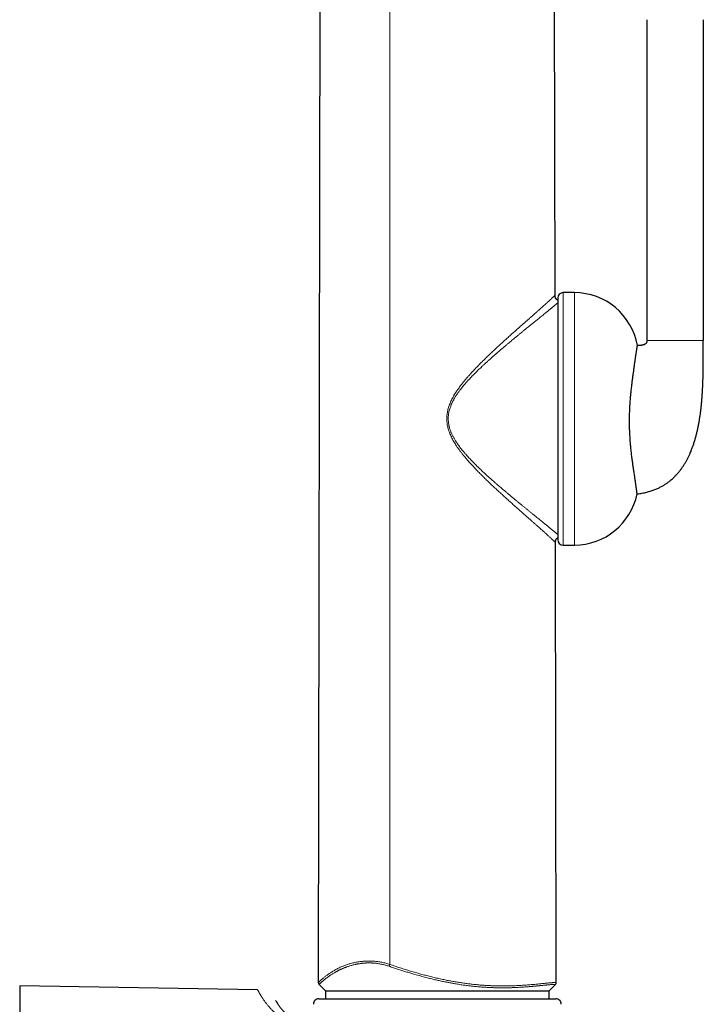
# Model space of a CAD drawing. Header units: millimetres. Extents: x 8 to 825, y 12 to 755.
# Tile 57 of 62: x 590 to 654, y 575 to 668. Entities that reach past the tile are written whole.
import ezdxf

# ---------------------------------------------------------------- set-up
doc = ezdxf.new("R2010")
doc.units = ezdxf.units.MM

msp = doc.modelspace()

# ---------------------------------------------------------------- linework, layer by layer
at = {"color": 7, "linetype": 'Continuous', "lineweight": 30}
for p, q in [((617.566, 577.175), (617.8, 711.718)), ((639.765, 641.686), (639.643, 711.718)), ((648.396, 667.546), (648.396, 637.446)), ((653.682, 667.546), (653.682, 637.446)), ((640.023, 641.431), (640.023, 618.742)), ((641.587, 641.931), (640.523, 641.931)), ((639.878, 577.184), (639.805, 618.486)), ((640.523, 618.242), (641.587, 618.242)), ((611.852, 576.507), (589.517, 576.897)), ((589.517, 576.897), (589.517, 553.97)), ((617.64, 576.996), (618.217, 576.418)), ((639.217, 576.418), (639.802, 577.003)), ((617.59, 575.671), (639.845, 575.671)), ((618.217, 576.418), (618.218, 576.418)), ((618.217, 576.318), (618.217, 575.671)), ((618.218, 576.318), (618.217, 576.318)), ((618.218, 576.418), (639.217, 576.418)), ((618.218, 576.418), (618.218, 576.318)), ((639.217, 576.418), (639.217, 576.418)), ((639.217, 576.318), (639.217, 576.418)), ((639.217, 575.671), (639.217, 576.318)), ((639.217, 576.318), (639.217, 576.318)), ((613.572, 575.465), (613.572, 575.466))]:
    msp.add_line(p, q, dxfattribs=at)
at = {"color": 252, "linetype": 'Continuous', "lineweight": 0}
for p, q in [((624.262, 578.892), (624.263, 711.718)), ((640.523, 641.931), (640.523, 618.242)), ((641.587, 641.931), (641.587, 618.242)), ((617.639, 576.998), (617.64, 576.997)), ((639.801, 577.004), (639.804, 577.006))]:
    msp.add_line(p, q, dxfattribs=at)
at = {"color": 7, "linetype": 'Continuous', "lineweight": 30}
for centre, radius, start, end in [((640.523, 641.431), 0.5, 90, 180), ((641.587, 635.931), 6, 9.95659, 90), ((641.587, 624.242), 6, 270, 348.50398), ((640.523, 618.742), 0.5, 180, 270), ((617.59, 575.171), 0.5, 90, 182.48126), ((639.845, 575.171), 0.5, 357.51874, 90)]:
    msp.add_arc(centre, radius, start, end, dxfattribs=at)
at = {"color": 252, "linetype": 'Continuous', "lineweight": 0}
for points, knots in [([(639.805, 618.486), (639.805, 618.487), (639.803, 618.489), (639.79, 618.502), (639.77, 618.522), (639.741, 618.551), (639.704, 618.586), (639.659, 618.629), (639.607, 618.678), (639.546, 618.735), (639.478, 618.799), (639.401, 618.87), (639.317, 618.948), (639.225, 619.031), (639.127, 619.121), (639.023, 619.216), (638.913, 619.315), (638.798, 619.419), (638.677, 619.528), (638.539, 619.651), (638.382, 619.792), (638.206, 619.949), (638.023, 620.111), (637.834, 620.279), (637.639, 620.451), (637.438, 620.629), (637.232, 620.811), (637.002, 621.014), (636.748, 621.238), (636.468, 621.486), (636.182, 621.74), (635.89, 622), (635.589, 622.269), (635.278, 622.548), (634.958, 622.838), (634.635, 623.132), (634.309, 623.432), (633.982, 623.737), (633.659, 624.042), (633.342, 624.346), (633.031, 624.65), (632.72, 624.96), (632.41, 625.277), (632.123, 625.579), (631.859, 625.865), (631.618, 626.134), (631.382, 626.409), (631.167, 626.669), (630.973, 626.915), (630.8, 627.145), (630.631, 627.38), (630.483, 627.602), (630.353, 627.808), (630.24, 627.997), (630.134, 628.191), (630.034, 628.388), (629.942, 628.59), (629.862, 628.788), (629.794, 628.979), (629.738, 629.164), (629.691, 629.351), (629.654, 629.54), (629.627, 629.731), (629.611, 629.924), (629.605, 630.118), (629.612, 630.312), (629.629, 630.504), (629.658, 630.695), (629.696, 630.884), (629.744, 631.071), (629.801, 631.255), (629.87, 631.446), (629.95, 631.642), (630.043, 631.844), (630.143, 632.041), (630.25, 632.234), (630.363, 632.423), (630.501, 632.64), (630.665, 632.882), (630.857, 633.147), (631.055, 633.404), (631.258, 633.655), (631.464, 633.901), (631.674, 634.141), (631.886, 634.377), (632.136, 634.648), (632.424, 634.95), (632.751, 635.284), (633.08, 635.611), (633.41, 635.932), (633.741, 636.247), (634.064, 636.551), (634.379, 636.843), (634.685, 637.124), (634.988, 637.4), (635.287, 637.671), (635.574, 637.929), (635.849, 638.174), (636.111, 638.407), (636.369, 638.636), (636.624, 638.861), (636.873, 639.082), (637.118, 639.298), (637.349, 639.502), (637.567, 639.694), (637.772, 639.876), (637.97, 640.051), (638.16, 640.22), (638.343, 640.383), (638.51, 640.531), (638.66, 640.666), (638.796, 640.788), (638.924, 640.904), (639.044, 641.013), (639.156, 641.114), (639.259, 641.208), (639.353, 641.295), (639.435, 641.371), (639.507, 641.438), (639.568, 641.495), (639.621, 641.545), (639.666, 641.588), (639.702, 641.623), (639.731, 641.651), (639.75, 641.67), (639.763, 641.683), (639.764, 641.685), (639.765, 641.686)], [0, 0, 0, 0, 0.0069243, 0.0138069, 0.0206594, 0.0274933, 0.0343202, 0.0410292, 0.0477526, 0.0545006, 0.0612831, 0.0682075, 0.0751177, 0.0820052, 0.0888839, 0.0957628, 0.1025268, 0.1093057, 0.116106, 0.1229335, 0.1316495, 0.1403493, 0.1490226, 0.1576843, 0.1663433, 0.1750077, 0.1836842, 0.192379, 0.2033435, 0.2143547, 0.2254186, 0.2364829, 0.2475176, 0.2591998, 0.2708688, 0.2825323, 0.2941974, 0.3058705, 0.3175574, 0.3285943, 0.3396537, 0.3507414, 0.3618631, 0.3730255, 0.3819282, 0.3908378, 0.3997494, 0.4086603, 0.4156674, 0.4226861, 0.4297234, 0.4367605, 0.442081, 0.4473944, 0.4527051, 0.4580201, 0.4633484, 0.4687017, 0.4733212, 0.4779394, 0.4825364, 0.487124, 0.4917159, 0.4963316, 0.5009732, 0.5055988, 0.5101964, 0.5147828, 0.5193752, 0.5239885, 0.528608, 0.533213, 0.5385551, 0.5438789, 0.5491954, 0.5545128, 0.5598374, 0.5651732, 0.5731641, 0.581117, 0.5890393, 0.5969349, 0.6048102, 0.6126734, 0.6205284, 0.6283787, 0.6400983, 0.6518202, 0.6635515, 0.6753029, 0.6870584, 0.6987934, 0.7098216, 0.7208179, 0.7317873, 0.7427352, 0.7536672, 0.7635971, 0.7735244, 0.7834553, 0.7933966, 0.8033574, 0.8133408, 0.8232968, 0.8323839, 0.8414401, 0.8504733, 0.8594927, 0.8685087, 0.8775329, 0.8852462, 0.8929667, 0.9006573, 0.9083093, 0.915933, 0.9235393, 0.93114, 0.9387482, 0.9455896, 0.9524547, 0.9593281, 0.966195, 0.9730437, 0.9797637, 0.9864891, 0.9932309, 1, 1, 1, 1]), ([(640.023, 640.975), (640.015, 640.968), (639.996, 640.952), (639.962, 640.923), (639.91, 640.879), (639.843, 640.823), (639.759, 640.752), (639.666, 640.675), (639.565, 640.592), (639.475, 640.517), (639.4, 640.455), (639.342, 640.407), (639.281, 640.358), (639.219, 640.307), (639.155, 640.254), (639.09, 640.2), (639.022, 640.145), (638.926, 640.067), (638.8, 639.964), (638.639, 639.833), (638.469, 639.696), (638.295, 639.555), (638.138, 639.427), (637.999, 639.315), (637.877, 639.216), (637.751, 639.114), (637.624, 639.011), (637.5, 638.911), (637.358, 638.796), (637.193, 638.662), (637.002, 638.507), (636.802, 638.344), (636.603, 638.182), (636.406, 638.02), (636.262, 637.903), (636.167, 637.824), (636.122, 637.787), (636.077, 637.75), (636.032, 637.713), (635.986, 637.675), (635.94, 637.637), (635.852, 637.565), (635.721, 637.456), (635.544, 637.309), (635.359, 637.154), (635.17, 636.996), (634.987, 636.841), (634.815, 636.695), (634.651, 636.555), (634.483, 636.411), (634.352, 636.298), (634.26, 636.218), (634.211, 636.175), (634.161, 636.132), (634.118, 636.094), (634.078, 636.059), (634.038, 636.024), (633.99, 635.982), (633.936, 635.935), (633.877, 635.883), (633.814, 635.826), (633.744, 635.765), (633.672, 635.7), (633.594, 635.63), (633.514, 635.558), (633.433, 635.485), (633.372, 635.43), (633.328, 635.39), (633.3, 635.364), (633.273, 635.339), (633.248, 635.316), (633.223, 635.294), (633.195, 635.268), (633.142, 635.218), (633.064, 635.146), (632.951, 635.041), (632.827, 634.925), (632.695, 634.798), (632.582, 634.69), (632.49, 634.6), (632.433, 634.544), (632.397, 634.509), (632.381, 634.493), (632.365, 634.477), (632.349, 634.461), (632.333, 634.446), (632.317, 634.43), (632.256, 634.369), (632.15, 634.263), (632.003, 634.113), (631.863, 633.966), (631.749, 633.846), (631.66, 633.75), (631.595, 633.679), (631.531, 633.608), (631.467, 633.536), (631.398, 633.458), (631.301, 633.347), (631.181, 633.205), (631.043, 633.038), (630.927, 632.891), (630.832, 632.766), (630.773, 632.687), (630.734, 632.634), (630.714, 632.607), (630.695, 632.58), (630.676, 632.554), (630.657, 632.527), (630.621, 632.475), (630.567, 632.397), (630.498, 632.293), (630.433, 632.191), (630.371, 632.091), (630.311, 631.99), (630.257, 631.893), (630.207, 631.801), (630.163, 631.716), (630.121, 631.631), (630.081, 631.547), (630.044, 631.462), (629.995, 631.347), (629.939, 631.201), (629.88, 631.024), (629.832, 630.847), (629.792, 630.667), (629.764, 630.484), (629.746, 630.301), (629.74, 630.136), (629.743, 629.989), (629.751, 629.861), (629.764, 629.732), (629.783, 629.603), (629.806, 629.482), (629.832, 629.371), (629.858, 629.269), (629.889, 629.166), (629.922, 629.062), (629.96, 628.958), (630.001, 628.853), (630.046, 628.746), (630.094, 628.639), (630.146, 628.53), (630.202, 628.421), (630.259, 628.315), (630.324, 628.2), (630.398, 628.078), (630.461, 627.978), (630.505, 627.91), (630.529, 627.874), (630.553, 627.838), (630.577, 627.802), (630.602, 627.766), (630.653, 627.692), (630.734, 627.579), (630.847, 627.427), (630.967, 627.271), (631.073, 627.138), (631.164, 627.029), (631.236, 626.943), (631.31, 626.856), (631.383, 626.772), (631.453, 626.693), (631.54, 626.595), (631.65, 626.474), (631.788, 626.326), (631.916, 626.191), (632.032, 626.07), (632.108, 625.993), (632.158, 625.942), (632.182, 625.918), (632.206, 625.894), (632.23, 625.87), (632.254, 625.845), (632.279, 625.821), (632.34, 625.759), (632.443, 625.658), (632.589, 625.516), (632.745, 625.366), (632.909, 625.21), (633.029, 625.098), (633.102, 625.03), (633.125, 625.009), (633.149, 624.987), (633.172, 624.965), (633.194, 624.945), (633.228, 624.914), (633.274, 624.871), (633.337, 624.813), (633.407, 624.75), (633.483, 624.681), (633.565, 624.607), (633.654, 624.527), (633.745, 624.447), (633.831, 624.369), (633.91, 624.3), (633.97, 624.247), (634.014, 624.208), (634.044, 624.182), (634.072, 624.157), (634.099, 624.133), (634.131, 624.106), (634.187, 624.057), (634.265, 623.989), (634.381, 623.888), (634.515, 623.773), (634.663, 623.645), (634.804, 623.525), (634.942, 623.408), (635.084, 623.288), (635.248, 623.15), (635.429, 622.998), (635.572, 622.879), (635.663, 622.803), (635.704, 622.769), (635.745, 622.735), (635.785, 622.701), (635.825, 622.668), (635.865, 622.635), (635.971, 622.548), (636.141, 622.407), (636.371, 622.218), (636.592, 622.037), (636.806, 621.862), (636.982, 621.718), (637.124, 621.603), (637.233, 621.515), (637.339, 621.428), (637.443, 621.344), (637.549, 621.258), (637.659, 621.169), (637.801, 621.054), (637.968, 620.919), (638.155, 620.767), (638.333, 620.622), (638.497, 620.489), (638.647, 620.368), (638.75, 620.284), (638.818, 620.229), (638.852, 620.201), (638.886, 620.173), (638.919, 620.146), (638.952, 620.119), (639.022, 620.062), (639.126, 619.977), (639.26, 619.868), (639.385, 619.765), (639.502, 619.669), (639.595, 619.591), (639.668, 619.531), (639.723, 619.485), (639.775, 619.441), (639.825, 619.4), (639.873, 619.36), (639.918, 619.322), (639.969, 619.279), (640.002, 619.251), (640.023, 619.234)], [0, 0, 0, 0, 0.002619, 0.007019, 0.011432, 0.018867, 0.026378, 0.03397, 0.041647, 0.049416, 0.053265, 0.057139, 0.061036, 0.064958, 0.068905, 0.072878, 0.076877, 0.080903, 0.089428, 0.098093, 0.106903, 0.115851, 0.124332, 0.129992, 0.135739, 0.141572, 0.147492, 0.153116, 0.158383, 0.16646, 0.174752, 0.183258, 0.191979, 0.199834, 0.207857, 0.209681, 0.211514, 0.213356, 0.215206, 0.217064, 0.218931, 0.220807, 0.22765, 0.23474, 0.242078, 0.249665, 0.25714, 0.263702, 0.269864, 0.27639, 0.283278, 0.285158, 0.287062, 0.288992, 0.290935, 0.29204, 0.293686, 0.295556, 0.297653, 0.299906, 0.302371, 0.30505, 0.307941, 0.310744, 0.314127, 0.317241, 0.320088, 0.321226, 0.322315, 0.323355, 0.324345, 0.325287, 0.32618, 0.327625, 0.331512, 0.335276, 0.340744, 0.345927, 0.350828, 0.353906, 0.356862, 0.357508, 0.358148, 0.358782, 0.35941, 0.360032, 0.360647, 0.361256, 0.367347, 0.373214, 0.378856, 0.384273, 0.387021, 0.389708, 0.392334, 0.394898, 0.397743, 0.40093, 0.407126, 0.413086, 0.418814, 0.422466, 0.426019, 0.426932, 0.427839, 0.428739, 0.429633, 0.430519, 0.431399, 0.434879, 0.438265, 0.441558, 0.44476, 0.44787, 0.451146, 0.453783, 0.456382, 0.458944, 0.46147, 0.463959, 0.466414, 0.471586, 0.476615, 0.481513, 0.486444, 0.491446, 0.496389, 0.501292, 0.504731, 0.508187, 0.511664, 0.51517, 0.51871, 0.521516, 0.524362, 0.527251, 0.530186, 0.533168, 0.536201, 0.539335, 0.542525, 0.545773, 0.54908, 0.552449, 0.55563, 0.559777, 0.564086, 0.565242, 0.566408, 0.567586, 0.568775, 0.569976, 0.571188, 0.576152, 0.581326, 0.586714, 0.592316, 0.595336, 0.598416, 0.601555, 0.604754, 0.607674, 0.610261, 0.615622, 0.621234, 0.627097, 0.631104, 0.635222, 0.636161, 0.637106, 0.638056, 0.639012, 0.639974, 0.640941, 0.641913, 0.6473, 0.653035, 0.659115, 0.665543, 0.672218, 0.673117, 0.674022, 0.674933, 0.675849, 0.676771, 0.677515, 0.679697, 0.682151, 0.684877, 0.687794, 0.690968, 0.694399, 0.698069, 0.701435, 0.704466, 0.707163, 0.708417, 0.709583, 0.710661, 0.711651, 0.712719, 0.714348, 0.718116, 0.721784, 0.727867, 0.733654, 0.739146, 0.744343, 0.749768, 0.755873, 0.763699, 0.771259, 0.77292, 0.774567, 0.776201, 0.777822, 0.779429, 0.781023, 0.782604, 0.792247, 0.801662, 0.810848, 0.819807, 0.828539, 0.833341, 0.838072, 0.842733, 0.847324, 0.851844, 0.856909, 0.862172, 0.871246, 0.880147, 0.888878, 0.897442, 0.904843, 0.912119, 0.914004, 0.915881, 0.917749, 0.91961, 0.921462, 0.923306, 0.931533, 0.939651, 0.947663, 0.955574, 0.963389, 0.967735, 0.972053, 0.976344, 0.980609, 0.984849, 0.989065, 0.993258, 1, 1, 1, 1]), ([(653.682, 637.446), (653.682, 637.446), (653.682, 637.446), (653.679, 637.446), (653.675, 637.446), (653.668, 637.446), (653.66, 637.446), (653.649, 637.446), (653.637, 637.446), (653.622, 637.446), (653.606, 637.446), (653.587, 637.446), (653.564, 637.446), (653.538, 637.446), (653.507, 637.446), (653.473, 637.446), (653.436, 637.446), (653.394, 637.446), (653.349, 637.446), (653.299, 637.446), (653.247, 637.446), (653.192, 637.446), (653.136, 637.446), (653.075, 637.446), (653.011, 637.446), (652.943, 637.446), (652.87, 637.446), (652.793, 637.446), (652.711, 637.446), (652.623, 637.446), (652.53, 637.446), (652.43, 637.446), (652.325, 637.446), (652.214, 637.446), (652.098, 637.446), (651.984, 637.446), (651.874, 637.446), (651.769, 637.446), (651.661, 637.446), (651.551, 637.446), (651.44, 637.446), (651.328, 637.446), (651.214, 637.446), (651.1, 637.446), (650.986, 637.446), (650.871, 637.446), (650.756, 637.446), (650.634, 637.446), (650.506, 637.446), (650.371, 637.446), (650.239, 637.446), (650.109, 637.446), (649.982, 637.446), (649.858, 637.446), (649.739, 637.446), (649.624, 637.446), (649.514, 637.446), (649.409, 637.446), (649.311, 637.446), (649.219, 637.446), (649.133, 637.446), (649.052, 637.446), (648.977, 637.446), (648.906, 637.446), (648.841, 637.446), (648.78, 637.446), (648.725, 637.446), (648.676, 637.446), (648.632, 637.446), (648.593, 637.446), (648.559, 637.446), (648.529, 637.446), (648.503, 637.446), (648.48, 637.446), (648.46, 637.446), (648.443, 637.446), (648.429, 637.446), (648.418, 637.446), (648.41, 637.446), (648.403, 637.446), (648.399, 637.446), (648.396, 637.446), (648.396, 637.446), (648.396, 637.446)], [0, 0, 0, 0, 0.022108, 0.043618, 0.064533, 0.084858, 0.104596, 0.123752, 0.141284, 0.158305, 0.17482, 0.190833, 0.206348, 0.223082, 0.239209, 0.254737, 0.269674, 0.284029, 0.297813, 0.311037, 0.323713, 0.334773, 0.345405, 0.35562, 0.365434, 0.374864, 0.383927, 0.392643, 0.401038, 0.409142, 0.416991, 0.424628, 0.432084, 0.439379, 0.446537, 0.453578, 0.459371, 0.46511, 0.470805, 0.476469, 0.482114, 0.487751, 0.493392, 0.499048, 0.504733, 0.510457, 0.516234, 0.522075, 0.529187, 0.536432, 0.543835, 0.551416, 0.559202, 0.567215, 0.575481, 0.584024, 0.592869, 0.602042, 0.61157, 0.62148, 0.631809, 0.642589, 0.653847, 0.666151, 0.679027, 0.692495, 0.706569, 0.721266, 0.736597, 0.751641, 0.767265, 0.783476, 0.800279, 0.817678, 0.835678, 0.854283, 0.873495, 0.893317, 0.913752, 0.93442, 0.955683, 0.977543, 1, 1, 1, 1]), ([(617.566, 577.175), (617.566, 577.178), (617.568, 577.183), (617.581, 577.201), (617.602, 577.225), (617.631, 577.256), (617.668, 577.294), (617.712, 577.338), (617.764, 577.387), (617.825, 577.443), (617.893, 577.505), (617.971, 577.573), (618.058, 577.646), (618.154, 577.724), (618.259, 577.807), (618.374, 577.892), (618.498, 577.98), (618.63, 578.07), (618.771, 578.162), (618.915, 578.251), (619.06, 578.336), (619.204, 578.417), (619.356, 578.499), (619.518, 578.58), (619.689, 578.66), (619.858, 578.733), (620.023, 578.798), (620.181, 578.855), (620.346, 578.91), (620.518, 578.962), (620.698, 579.01), (620.884, 579.054), (621.075, 579.094), (621.27, 579.128), (621.472, 579.158), (621.667, 579.18), (621.852, 579.196), (622.028, 579.205), (622.209, 579.21), (622.391, 579.209), (622.573, 579.203), (622.753, 579.192), (622.935, 579.175), (623.12, 579.153), (623.307, 579.125), (623.497, 579.091), (623.688, 579.051), (623.88, 579.004), (624.072, 578.952), (624.198, 578.912), (624.262, 578.892)], [0, 0, 0, 0, 0.027703, 0.0553, 0.082811, 0.110259, 0.137663, 0.164555, 0.191443, 0.218343, 0.245275, 0.272748, 0.300293, 0.327941, 0.355686, 0.383452, 0.410665, 0.437829, 0.464962, 0.492081, 0.515101, 0.538152, 0.561255, 0.584434, 0.607715, 0.631118, 0.649552, 0.667995, 0.686424, 0.704866, 0.723348, 0.741896, 0.759679, 0.777449, 0.795165, 0.812867, 0.826794, 0.840767, 0.854817, 0.868985, 0.882009, 0.895098, 0.908135, 0.921134, 0.934147, 0.947234, 0.960405, 0.973623, 0.986814, 1, 1, 1, 1]), ([(624.201, 578.715), (624.141, 578.735), (624.021, 578.775), (623.839, 578.827), (623.658, 578.874), (623.477, 578.914), (623.302, 578.947), (623.133, 578.974), (622.97, 578.995), (622.841, 579.008), (622.744, 579.016), (622.681, 579.02), (622.617, 579.024), (622.554, 579.027), (622.491, 579.03), (622.413, 579.032), (622.32, 579.033), (622.212, 579.032), (622.103, 579.029), (621.994, 579.024), (621.885, 579.016), (621.775, 579.007), (621.67, 578.997), (621.544, 578.982), (621.398, 578.961), (621.272, 578.94), (621.186, 578.924), (621.141, 578.915), (621.096, 578.906), (621.052, 578.897), (621.007, 578.887), (620.926, 578.869), (620.809, 578.841), (620.658, 578.801), (620.508, 578.757), (620.366, 578.712), (620.244, 578.67), (620.139, 578.631), (620.043, 578.594), (619.97, 578.565), (619.921, 578.544), (619.895, 578.533), (619.869, 578.522), (619.846, 578.512), (619.821, 578.501), (619.793, 578.489), (619.752, 578.47), (619.701, 578.447), (619.641, 578.418), (619.576, 578.387), (619.512, 578.355), (619.45, 578.323), (619.393, 578.293), (619.337, 578.263), (619.279, 578.232), (619.221, 578.2), (619.164, 578.167), (619.118, 578.14), (619.081, 578.119), (619.06, 578.106), (619.046, 578.098), (619.039, 578.094), (619.033, 578.09), (619.026, 578.086), (619.02, 578.082), (618.975, 578.055), (618.895, 578.006), (618.785, 577.937), (618.684, 577.871), (618.605, 577.817), (618.545, 577.775), (618.501, 577.745), (618.459, 577.714), (618.418, 577.684), (618.376, 577.653), (618.319, 577.611), (618.252, 577.559), (618.177, 577.5), (618.124, 577.456), (618.088, 577.426), (618.068, 577.409), (618.048, 577.392), (618.028, 577.376), (618.009, 577.359), (617.991, 577.344), (617.958, 577.315), (617.912, 577.274), (617.858, 577.225), (617.811, 577.181), (617.769, 577.142), (617.734, 577.107), (617.702, 577.075), (617.674, 577.046), (617.654, 577.023), (617.641, 577.006), (617.64, 577.001), (617.639, 576.998)], [0, 0, 0, 0, 0.012785, 0.025485, 0.038123, 0.050725, 0.063315, 0.074855, 0.086485, 0.09822, 0.102863, 0.107524, 0.112206, 0.116909, 0.121633, 0.12638, 0.134544, 0.142884, 0.151404, 0.160107, 0.168996, 0.178071, 0.187335, 0.195643, 0.210421, 0.225831, 0.229972, 0.234156, 0.238383, 0.242654, 0.246968, 0.251325, 0.266189, 0.281625, 0.297631, 0.314158, 0.328444, 0.339551, 0.351189, 0.363351, 0.36665, 0.369984, 0.373354, 0.376742, 0.37878, 0.383083, 0.387783, 0.395276, 0.403591, 0.412722, 0.422662, 0.431037, 0.43989, 0.448538, 0.456707, 0.466858, 0.476168, 0.484644, 0.489784, 0.494564, 0.495756, 0.496924, 0.498068, 0.499186, 0.500281, 0.501351, 0.522529, 0.54309, 0.563041, 0.582394, 0.592295, 0.602037, 0.611619, 0.621044, 0.631113, 0.641983, 0.663352, 0.684233, 0.70464, 0.711406, 0.718121, 0.724784, 0.731395, 0.737956, 0.744466, 0.750927, 0.774628, 0.798065, 0.821257, 0.844221, 0.866973, 0.890136, 0.917702, 0.94518, 0.972601, 1, 1, 1, 1]), ([(624.201, 578.715), (624.205, 578.727), (624.213, 578.75), (624.228, 578.794), (624.244, 578.842), (624.256, 578.875), (624.262, 578.892)], [0, 0, 0, 0, 0.255975, 0.5, 0.744025, 1, 1, 1, 1]), ([(639.804, 577.006), (639.804, 577.007), (639.803, 577.009), (639.797, 577.012), (639.787, 577.014), (639.773, 577.015), (639.756, 577.016), (639.736, 577.017), (639.712, 577.017), (639.682, 577.016), (639.643, 577.015), (639.596, 577.013), (639.543, 577.01), (639.485, 577.007), (639.417, 577.002), (639.338, 576.995), (639.246, 576.987), (639.163, 576.98), (639.092, 576.973), (639.039, 576.968), (638.984, 576.963), (638.929, 576.957), (638.864, 576.951), (638.785, 576.943), (638.685, 576.933), (638.59, 576.923), (638.501, 576.914), (638.442, 576.908), (638.404, 576.905), (638.387, 576.903), (638.37, 576.901), (638.353, 576.899), (638.336, 576.898), (638.319, 576.896), (638.302, 576.894), (638.273, 576.891), (638.231, 576.887), (638.173, 576.882), (638.108, 576.875), (638.048, 576.869), (637.996, 576.864), (637.952, 576.86), (637.906, 576.856), (637.856, 576.851), (637.806, 576.847), (637.75, 576.841), (637.691, 576.836), (637.629, 576.831), (637.574, 576.826), (637.526, 576.822), (637.476, 576.817), (637.418, 576.812), (637.32, 576.804), (637.189, 576.794), (637.03, 576.782), (636.893, 576.772), (636.777, 576.764), (636.704, 576.759), (636.656, 576.756), (636.632, 576.755), (636.608, 576.753), (636.584, 576.752), (636.561, 576.75), (636.472, 576.745), (636.319, 576.736), (636.099, 576.726), (635.91, 576.718), (635.753, 576.712), (635.628, 576.708), (635.499, 576.705), (635.369, 576.702), (635.239, 576.7), (635.115, 576.698), (634.99, 576.697), (634.866, 576.697), (634.742, 576.697), (634.618, 576.697), (634.495, 576.699), (634.302, 576.702), (634.037, 576.708), (633.699, 576.72), (633.361, 576.737), (633.022, 576.759), (632.683, 576.785), (632.343, 576.815), (632, 576.85), (631.632, 576.893), (631.236, 576.944), (630.816, 577.006), (630.479, 577.06), (630.227, 577.104), (630.06, 577.133), (629.892, 577.164), (629.724, 577.196), (629.556, 577.229), (629.312, 577.278), (628.992, 577.346), (628.593, 577.436), (628.19, 577.531), (627.833, 577.62), (627.524, 577.701), (627.263, 577.77), (627.002, 577.842), (626.747, 577.913), (626.457, 577.997), (626.129, 578.094), (625.756, 578.208), (625.376, 578.327), (624.99, 578.451), (624.597, 578.581), (624.334, 578.67), (624.201, 578.715)], [0, 0, 0, 0, 0.009428, 0.018652, 0.02767, 0.036482, 0.045089, 0.053489, 0.061682, 0.070495, 0.081662, 0.09275, 0.103759, 0.114688, 0.125537, 0.138296, 0.151269, 0.164454, 0.170744, 0.17708, 0.183463, 0.189654, 0.195108, 0.204559, 0.214462, 0.224815, 0.231894, 0.239168, 0.24062, 0.242079, 0.243546, 0.24502, 0.246501, 0.24799, 0.249487, 0.250991, 0.255308, 0.260139, 0.265483, 0.271338, 0.274609, 0.27802, 0.281571, 0.285553, 0.289433, 0.293077, 0.298201, 0.302775, 0.3068, 0.310278, 0.313209, 0.317594, 0.322644, 0.333999, 0.344754, 0.354914, 0.361293, 0.367415, 0.368975, 0.370518, 0.372044, 0.373552, 0.375042, 0.376514, 0.390394, 0.403836, 0.416846, 0.424311, 0.431627, 0.438796, 0.446834, 0.453959, 0.461014, 0.468, 0.474917, 0.481765, 0.488546, 0.495259, 0.501906, 0.519962, 0.537806, 0.55545, 0.572905, 0.590183, 0.607295, 0.624252, 0.641688, 0.66223, 0.682762, 0.703305, 0.711383, 0.719466, 0.727557, 0.735656, 0.743764, 0.751882, 0.770813, 0.789909, 0.809185, 0.828655, 0.841, 0.853429, 0.865948, 0.878315, 0.889928, 0.907461, 0.925306, 0.943473, 0.961971, 0.98081, 1, 1, 1, 1]), ([(624.262, 578.892), (624.423, 578.837), (624.746, 578.728), (625.231, 578.57), (625.715, 578.416), (626.199, 578.268), (626.682, 578.126), (627.156, 577.992), (627.621, 577.867), (628.076, 577.75), (628.531, 577.64), (628.987, 577.536), (629.428, 577.442), (629.856, 577.357), (630.27, 577.281), (630.683, 577.212), (631.093, 577.149), (631.499, 577.093), (631.901, 577.043), (632.289, 577.002), (632.661, 576.967), (633.019, 576.939), (633.374, 576.916), (633.725, 576.898), (634.072, 576.885), (634.412, 576.877), (634.745, 576.873), (635.069, 576.874), (635.387, 576.878), (635.698, 576.886), (636.001, 576.897), (636.297, 576.91), (636.572, 576.925), (636.829, 576.941), (637.067, 576.958), (637.299, 576.976), (637.524, 576.994), (637.742, 577.013), (637.951, 577.032), (638.152, 577.051), (638.342, 577.07), (638.523, 577.088), (638.694, 577.105), (638.854, 577.121), (639.003, 577.136), (639.142, 577.149), (639.27, 577.161), (639.386, 577.171), (639.491, 577.179), (639.583, 577.186), (639.662, 577.19), (639.729, 577.193), (639.783, 577.194), (639.826, 577.194), (639.856, 577.192), (639.874, 577.188), (639.876, 577.185), (639.878, 577.184)], [0, 0, 0, 0, 0.023281, 0.046471, 0.069588, 0.092647, 0.115664, 0.138657, 0.16033, 0.182011, 0.203717, 0.225464, 0.247272, 0.267166, 0.287143, 0.30717, 0.327135, 0.347041, 0.366904, 0.38674, 0.404913, 0.42309, 0.441284, 0.45951, 0.477781, 0.496114, 0.514052, 0.532026, 0.549955, 0.567837, 0.585686, 0.603517, 0.621348, 0.636962, 0.652602, 0.668279, 0.684009, 0.699818, 0.715668, 0.731484, 0.747249, 0.76298, 0.778694, 0.794407, 0.810138, 0.825904, 0.841728, 0.857635, 0.87356, 0.889417, 0.90522, 0.920988, 0.936742, 0.952502, 0.968286, 0.984113, 1, 1, 1, 1]), ([(617.566, 577.175), (617.566, 577.158), (617.568, 577.126), (617.582, 577.078), (617.605, 577.035), (617.628, 577.01), (617.639, 576.998)], [0, 0, 0, 0, 0.2551163, 0.5, 0.7448837, 1, 1, 1, 1]), ([(639.804, 577.006), (639.816, 577.019), (639.838, 577.043), (639.861, 577.087), (639.875, 577.134), (639.877, 577.167), (639.878, 577.184)], [0, 0, 0, 0, 0.255116, 0.5, 0.744884, 1, 1, 1, 1]), ([(634.83, 570.18), (634.807, 570.203), (634.76, 570.25), (634.684, 570.317), (634.601, 570.38), (634.505, 570.445), (634.396, 570.51), (634.273, 570.574), (634.143, 570.634), (634.008, 570.69), (633.868, 570.741), (633.703, 570.796), (633.512, 570.852), (633.293, 570.908), (633.071, 570.959), (632.845, 571.004), (632.617, 571.046), (632.39, 571.084), (632.163, 571.119), (631.933, 571.151), (631.696, 571.182), (631.453, 571.21), (631.208, 571.236), (630.91, 571.265), (630.556, 571.295), (630.148, 571.325), (629.739, 571.351), (629.329, 571.373), (628.918, 571.391), (628.37, 571.413), (627.686, 571.433), (626.865, 571.453), (626.045, 571.469), (625.225, 571.485), (624.497, 571.502), (623.859, 571.52), (623.313, 571.539), (622.767, 571.562), (622.221, 571.59), (621.675, 571.624), (621.175, 571.661), (620.72, 571.702), (620.312, 571.743), (619.904, 571.791), (619.542, 571.839), (619.227, 571.885), (618.956, 571.929), (618.687, 571.976), (618.419, 572.027), (618.153, 572.082), (617.87, 572.145), (617.572, 572.218), (617.295, 572.293), (617.055, 572.363), (616.853, 572.426), (616.651, 572.493), (616.452, 572.563), (616.255, 572.637), (616.062, 572.714), (615.873, 572.795), (615.689, 572.878), (615.51, 572.964), (615.336, 573.051), (615.168, 573.14), (615.005, 573.232), (614.847, 573.324), (614.694, 573.418), (614.545, 573.514), (614.401, 573.612), (614.261, 573.71), (614.126, 573.809), (613.997, 573.908), (613.872, 574.008), (613.745, 574.113), (613.617, 574.225), (613.488, 574.342), (613.365, 574.457), (613.25, 574.571), (613.141, 574.684), (613.037, 574.794), (612.94, 574.903), (612.847, 575.009), (612.761, 575.113), (612.68, 575.214), (612.604, 575.312), (612.526, 575.414), (612.449, 575.521), (612.373, 575.629), (612.303, 575.732), (612.24, 575.829), (612.182, 575.92), (612.13, 576.005), (612.083, 576.084), (612.037, 576.164), (611.992, 576.243), (611.951, 576.317), (611.917, 576.38), (611.891, 576.43), (611.871, 576.468), (611.858, 576.493), (611.851, 576.506), (611.852, 576.506), (611.852, 576.506)], [0, 0, 0, 0, 0.003644, 0.007288, 0.010982, 0.014676, 0.019254, 0.023837, 0.028417, 0.033123, 0.037833, 0.042541, 0.049424, 0.056308, 0.063241, 0.070174, 0.077167, 0.084164, 0.090932, 0.097703, 0.104995, 0.112286, 0.119586, 0.126885, 0.139004, 0.151122, 0.163256, 0.175389, 0.187551, 0.199713, 0.224044, 0.248275, 0.272507, 0.296739, 0.32097, 0.337126, 0.353283, 0.369438, 0.385623, 0.401809, 0.417993, 0.430191, 0.44239, 0.454615, 0.466839, 0.475069, 0.483299, 0.491527, 0.4998, 0.508074, 0.516347, 0.526409, 0.536471, 0.543225, 0.549981, 0.556735, 0.563663, 0.570592, 0.57752, 0.584521, 0.591524, 0.598525, 0.60548, 0.612436, 0.619391, 0.626411, 0.633432, 0.640452, 0.647655, 0.654859, 0.662061, 0.669317, 0.676575, 0.683831, 0.692587, 0.701346, 0.710103, 0.718924, 0.727747, 0.736568, 0.745553, 0.754539, 0.763524, 0.772553, 0.781583, 0.790612, 0.802029, 0.813447, 0.824893, 0.836339, 0.84786, 0.859381, 0.870926, 0.88247, 0.897929, 0.913389, 0.928896, 0.944403, 0.959996, 0.9756, 0.990958, 1, 1, 1, 1])]:
    msp.add_open_spline(points, degree=3, knots=knots, dxfattribs=at)
at = {"color": 7, "linetype": 'Continuous', "lineweight": 30}
for points, knots in [([(639.765, 641.686), (639.765, 641.686), (639.765, 641.686), (639.76, 641.682), (639.759, 641.681)], [0, 0, 0, 0, 0.896328, 1, 1, 1, 1]), ([(640.023, 641.227), (640.016, 641.23), (639.994, 641.238), (639.961, 641.256), (639.923, 641.281), (639.89, 641.311), (639.86, 641.344), (639.835, 641.382), (639.813, 641.423), (639.793, 641.473), (639.777, 641.535), (639.767, 641.608), (639.766, 641.659), (639.765, 641.686)], [0, 0, 0, 0, 0.039976, 0.122132, 0.201923, 0.280504, 0.359085, 0.438875, 0.521031, 0.606613, 0.727622, 0.858255, 1, 1, 1, 1]), ([(647.467, 623.047), (647.467, 623.048), (647.467, 623.051), (647.466, 623.063), (647.465, 623.08), (647.463, 623.105), (647.459, 623.138), (647.454, 623.182), (647.448, 623.233), (647.441, 623.293), (647.433, 623.361), (647.423, 623.438), (647.411, 623.525), (647.398, 623.621), (647.384, 623.726), (647.367, 623.84), (647.349, 623.964), (647.329, 624.1), (647.307, 624.25), (647.283, 624.413), (647.256, 624.588), (647.228, 624.775), (647.198, 624.975), (647.169, 625.164), (647.143, 625.338), (647.121, 625.492), (647.096, 625.66), (647.07, 625.845), (647.043, 626.046), (647.015, 626.254), (646.987, 626.471), (646.959, 626.697), (646.932, 626.931), (646.906, 627.173), (646.882, 627.407), (646.861, 627.631), (646.843, 627.844), (646.826, 628.062), (646.811, 628.284), (646.797, 628.512), (646.785, 628.744), (646.776, 628.98), (646.768, 629.215), (646.763, 629.449), (646.76, 629.682), (646.759, 629.917), (646.761, 630.154), (646.765, 630.392), (646.772, 630.633), (646.78, 630.872), (646.791, 631.104), (646.803, 631.327), (646.817, 631.542), (646.832, 631.755), (646.848, 631.967), (646.866, 632.177), (646.885, 632.386), (646.906, 632.591), (646.927, 632.798), (646.95, 633.005), (646.973, 633.214), (646.998, 633.418), (647.022, 633.618), (647.047, 633.814), (647.072, 634.005), (647.097, 634.192), (647.122, 634.384), (647.149, 634.579), (647.176, 634.777), (647.203, 634.967), (647.228, 635.15), (647.253, 635.325), (647.277, 635.493), (647.3, 635.651), (647.322, 635.807), (647.344, 635.957), (647.365, 636.102), (647.385, 636.235), (647.404, 636.356), (647.42, 636.466), (647.436, 636.565), (647.449, 636.652), (647.461, 636.727), (647.471, 636.792), (647.479, 636.845), (647.486, 636.889), (647.491, 636.923), (647.495, 636.948), (647.497, 636.963), (647.497, 636.969), (647.497, 636.969), (647.497, 636.969)], [0, 0, 0, 0, 0.010502, 0.021008, 0.031532, 0.04206, 0.054331, 0.066605, 0.078876, 0.09123, 0.103588, 0.115942, 0.128579, 0.141217, 0.153853, 0.166597, 0.179343, 0.192086, 0.205691, 0.219296, 0.232975, 0.246654, 0.260591, 0.274528, 0.283886, 0.293247, 0.302605, 0.313583, 0.324562, 0.335603, 0.346644, 0.357905, 0.369165, 0.380511, 0.391857, 0.401166, 0.410475, 0.419843, 0.42921, 0.438775, 0.448339, 0.457978, 0.467616, 0.476928, 0.486239, 0.495623, 0.505006, 0.514619, 0.524232, 0.533922, 0.543613, 0.552491, 0.56137, 0.570304, 0.579238, 0.588333, 0.597427, 0.606572, 0.615717, 0.62556, 0.635403, 0.645298, 0.655194, 0.665239, 0.675283, 0.685374, 0.695465, 0.707316, 0.719168, 0.731084, 0.743001, 0.755113, 0.767225, 0.7794, 0.791575, 0.80521, 0.818845, 0.832565, 0.846284, 0.860244, 0.874204, 0.888236, 0.902268, 0.916185, 0.930103, 0.944071, 0.958038, 0.972092, 0.986156, 0.999962, 1, 1, 1, 1]), ([(647.466, 623.046), (647.48, 623.048), (647.566, 623.056), (647.72, 623.078), (647.939, 623.113), (648.157, 623.156), (648.376, 623.206), (648.582, 623.261), (648.779, 623.32), (648.964, 623.384), (649.141, 623.45), (649.307, 623.519), (649.463, 623.589), (649.609, 623.66), (649.745, 623.732), (649.873, 623.803), (649.992, 623.874), (650.118, 623.953), (650.25, 624.041), (650.383, 624.137), (650.506, 624.23), (650.642, 624.341), (650.795, 624.473), (650.973, 624.64), (651.154, 624.825), (651.336, 625.031), (651.508, 625.244), (651.671, 625.464), (651.824, 625.69), (651.969, 625.922), (652.106, 626.161), (652.234, 626.405), (652.355, 626.653), (652.474, 626.92), (652.592, 627.206), (652.706, 627.511), (652.812, 627.824), (652.911, 628.147), (653.005, 628.484), (653.088, 628.815), (653.162, 629.139), (653.227, 629.455), (653.288, 629.78), (653.344, 630.114), (653.395, 630.455), (653.442, 630.802), (653.484, 631.156), (653.521, 631.514), (653.553, 631.875), (653.581, 632.231), (653.604, 632.581), (653.623, 632.919), (653.638, 633.247), (653.651, 633.564), (653.66, 633.87), (653.668, 634.152), (653.673, 634.413), (653.677, 634.652), (653.68, 634.883), (653.682, 635.109), (653.684, 635.332), (653.685, 635.555), (653.685, 635.776), (653.685, 636.014), (653.685, 636.273), (653.684, 636.554), (653.683, 636.842), (653.682, 637.14), (653.682, 637.343), (653.682, 637.446)], [0, 0, 0, 0, 0.002343, 0.014936, 0.026999, 0.040574, 0.053496, 0.065807, 0.07754, 0.088929, 0.099785, 0.110135, 0.120005, 0.129415, 0.138228, 0.14663, 0.154637, 0.162258, 0.172474, 0.181951, 0.190707, 0.199126, 0.212345, 0.225568, 0.241343, 0.257183, 0.273115, 0.288746, 0.304501, 0.32031, 0.336151, 0.352034, 0.367964, 0.383945, 0.402654, 0.421432, 0.440322, 0.459777, 0.479918, 0.50075, 0.518847, 0.537434, 0.556504, 0.576053, 0.596069, 0.616171, 0.636697, 0.65763, 0.678551, 0.699333, 0.71952, 0.73909, 0.758029, 0.776321, 0.793957, 0.810929, 0.82523, 0.839017, 0.852289, 0.865226, 0.878113, 0.890943, 0.903707, 0.916397, 0.932239, 0.948381, 0.964993, 0.982143, 1, 1, 1, 1]), ([(648.396, 637.446), (648.396, 637.43), (648.395, 637.402), (648.391, 637.365), (648.385, 637.334), (648.377, 637.301), (648.363, 637.262), (648.34, 637.216), (648.309, 637.174), (648.272, 637.136), (648.231, 637.105), (648.183, 637.075), (648.129, 637.05), (648.07, 637.029), (648.005, 637.011), (647.93, 636.996), (647.853, 636.985), (647.784, 636.979), (647.722, 636.974), (647.656, 636.971), (647.583, 636.969), (647.528, 636.969), (647.499, 636.969), (647.497, 636.969)], [0, 0, 0, 0, 0.039814, 0.072768, 0.099977, 0.12277, 0.167234, 0.212726, 0.259087, 0.304029, 0.348239, 0.392295, 0.449062, 0.502368, 0.551518, 0.624118, 0.700846, 0.752049, 0.804808, 0.860094, 0.923111, 0.994962, 1, 1, 1, 1]), ([(639.8, 618.491), (639.8, 618.49), (639.805, 618.486), (639.805, 618.486), (639.805, 618.486)], [0, 0, 0, 0, 0.119949, 1, 1, 1, 1]), ([(639.805, 618.486), (639.806, 618.513), (639.807, 618.564), (639.817, 618.637), (639.833, 618.699), (639.853, 618.75), (639.874, 618.791), (639.9, 618.829), (639.929, 618.862), (639.963, 618.892), (639.994, 618.914), (640.015, 618.924), (640.023, 618.928)], [0, 0, 0, 0, 0.153808, 0.295509, 0.426724, 0.519493, 0.608526, 0.694979, 0.780113, 0.865247, 0.9517, 1, 1, 1, 1]), ([(617.566, 577.175), (617.566, 577.158), (617.568, 577.126), (617.582, 577.079), (617.605, 577.034), (617.628, 577.009), (617.639, 576.996)], [0, 0, 0, 0, 0.277151, 0.528129, 0.764307, 1, 1, 1, 1]), ([(639.803, 577.004), (639.811, 577.012), (639.826, 577.029), (639.844, 577.056), (639.859, 577.085), (639.87, 577.116), (639.876, 577.149), (639.877, 577.172), (639.878, 577.184)], [0, 0, 0, 0, 0.195495, 0.379619, 0.546774, 0.701051, 0.850143, 1, 1, 1, 1]), ([(613.572, 575.465), (613.571, 575.467), (613.567, 575.473), (613.563, 575.481), (613.558, 575.49), (613.556, 575.494), (613.555, 575.495), (613.555, 575.495), (613.555, 575.495)], [0, 0, 0, 0, 0.076417, 0.328428, 0.579519, 0.828287, 0.952496, 1, 1, 1, 1]), ([(613.574, 575.462), (613.574, 575.462), (613.577, 575.456), (613.588, 575.437), (613.607, 575.405), (613.631, 575.363), (613.661, 575.314), (613.696, 575.257), (613.737, 575.193), (613.784, 575.123), (613.837, 575.045), (613.899, 574.959), (613.969, 574.866), (614.044, 574.771), (614.123, 574.676), (614.206, 574.581), (614.297, 574.481), (614.388, 574.388), (614.475, 574.302), (614.555, 574.226), (614.642, 574.148), (614.734, 574.067), (614.834, 573.985), (614.945, 573.897), (615.068, 573.804), (615.206, 573.706), (615.354, 573.607), (615.497, 573.517), (615.63, 573.438), (615.751, 573.369), (615.878, 573.301), (616.01, 573.233), (616.149, 573.165), (616.3, 573.096), (616.463, 573.025), (616.64, 572.953), (616.825, 572.883), (617.019, 572.815), (617.22, 572.75), (617.43, 572.687), (617.644, 572.627), (617.857, 572.573), (618.067, 572.523), (618.284, 572.474), (618.516, 572.427), (618.763, 572.38), (619.011, 572.337), (619.263, 572.297), (619.516, 572.261), (619.815, 572.221), (620.159, 572.179), (620.551, 572.138), (620.943, 572.103), (621.377, 572.068), (621.851, 572.036), (622.366, 572.007), (622.882, 571.983), (623.398, 571.963), (623.915, 571.947), (624.517, 571.93), (625.206, 571.915), (625.979, 571.9), (626.753, 571.885), (627.467, 571.869), (628.123, 571.852), (628.718, 571.833), (629.265, 571.811), (629.761, 571.787), (630.208, 571.761), (630.654, 571.731), (631.084, 571.697), (631.497, 571.659), (631.893, 571.618), (632.289, 571.57), (632.684, 571.515), (633.078, 571.453), (633.427, 571.388), (633.73, 571.324), (633.989, 571.262), (634.232, 571.197), (634.459, 571.128), (634.67, 571.056), (634.88, 570.976), (635.086, 570.887), (635.289, 570.789), (635.483, 570.683), (635.669, 570.568), (635.845, 570.444), (636.015, 570.31), (636.121, 570.213), (636.174, 570.164)], [0, 0, 0, 0, 0.001354, 0.016785, 0.032215, 0.047703, 0.063193, 0.078681, 0.09332, 0.10796, 0.122599, 0.137311, 0.152026, 0.166737, 0.178967, 0.191196, 0.203464, 0.215732, 0.224015, 0.2323, 0.240584, 0.248922, 0.257262, 0.2656, 0.274897, 0.284194, 0.293555, 0.302915, 0.309318, 0.315722, 0.322125, 0.328599, 0.335075, 0.341549, 0.348906, 0.356263, 0.363683, 0.371102, 0.378716, 0.38633, 0.394001, 0.401672, 0.408669, 0.415673, 0.423864, 0.432058, 0.440251, 0.448499, 0.456748, 0.464997, 0.477538, 0.49008, 0.502652, 0.515224, 0.531594, 0.547966, 0.564338, 0.580741, 0.597144, 0.613548, 0.638092, 0.662636, 0.68718, 0.711724, 0.730632, 0.74954, 0.768447, 0.782654, 0.796861, 0.811068, 0.825273, 0.837963, 0.850653, 0.863366, 0.876079, 0.888897, 0.901714, 0.910305, 0.918897, 0.927486, 0.934774, 0.942063, 0.94935, 0.95674, 0.964133, 0.971522, 0.978596, 0.98567, 0.992835, 1, 1, 1, 1])]:
    msp.add_open_spline(points, degree=3, knots=knots, dxfattribs=at)

doc.saveas('drawing.dxf')
